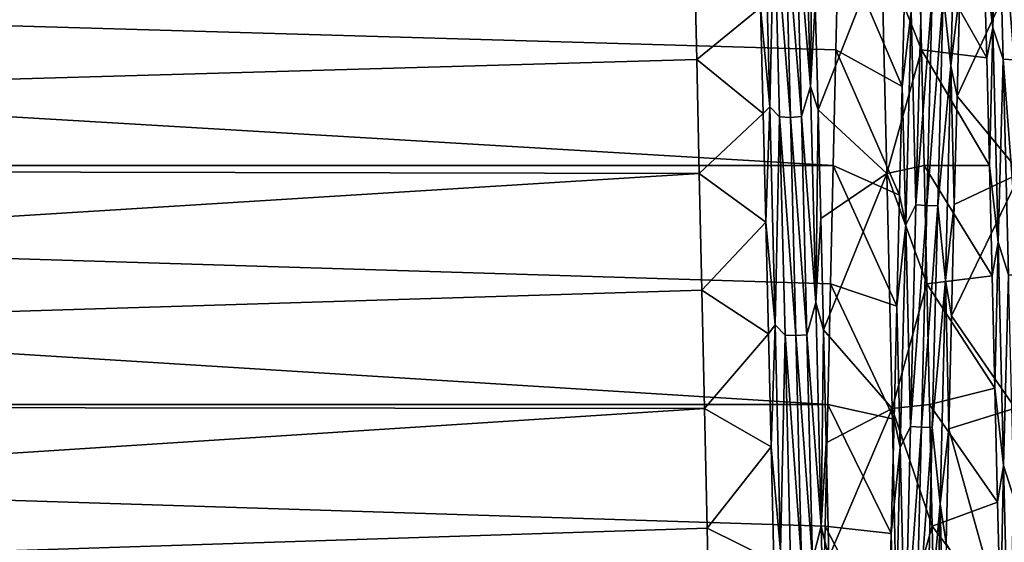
# Model space of a CAD drawing. Header units: metres. Extents: x -86 to 86, y -57 to 57.
# Tile 73 of 256: x -54.56 to -46.62, y 0.86 to 5.07. Entities that reach past the tile are written whole.
import ezdxf

# ---------------------------------------------------------------- set-up
doc = ezdxf.new("R2010")
doc.units = ezdxf.units.M
doc.layers.add('solid_125286', color=7, linetype='CONTINUOUS')

msp = doc.modelspace()

# ---------------------------------------------------------------- linework, layer by layer
at = {"layer": 'solid_125286'}
for points in [[(-46.754189, 6.609854, 31.140043), (-46.781197, 5.596679, 31.811808), (-46.710339, 4.999685, 32.0229)], [(-46.754189, 6.609854, 31.140043), (-46.710339, 4.999685, 32.0229), (-46.670673, 6.373237, 31.234999)], [(-46.710339, 4.999685, 32.0229), (-46.626717, 4.747214, 32.082748), (-46.670673, 6.373237, 31.234999)], [(-46.670673, 6.373237, 31.234999), (-46.626717, 4.747214, 32.082748), (-46.538528, 4.742861, 32.066021)], [(-46.670673, 6.373237, 31.234999), (-46.538528, 4.742861, 32.066021), (-46.582485, 6.366358, 31.219147)], [(-47.109776, 5.273051, 10.157562), (-47.004276, 6.319429, 10.676733), (-47.047852, 4.695607, 9.844449)], [(-47.047852, 4.695607, 9.844449), (-47.004276, 6.319429, 10.676733), (-46.976685, 5.299557, 10.039533)], [(-48.296547, 5.946064, 31.488308), (-48.180733, 4.527387, 32.225292), (-48.224304, 6.163219, 31.416792)], [(-48.224304, 6.163219, 31.416792), (-48.180733, 4.527387, 32.225292), (-48.162983, 6.011057, 31.586842)], [(-48.552048, 6.022457, 31.499081), (-48.584038, 5.1638, 32.025166), (-48.508198, 4.365016, 32.289703)], [(-48.552048, 6.022457, 31.499081), (-48.508198, 4.365016, 32.289703), (-48.473, 5.943727, 31.489784)], [(-48.180733, 4.527387, 32.225292), (-48.141045, 5.190172, 32.012768), (-48.162983, 6.011057, 31.586842)], [(-48.508198, 4.365016, 32.289703), (-48.429039, 4.284355, 32.270214), (-48.473, 5.943727, 31.489784)], [(-48.473, 5.943727, 31.489784), (-48.429039, 4.284355, 32.270214), (-48.340809, 4.278929, 32.253994)], [(-48.473, 5.943727, 31.489784), (-48.340809, 4.278929, 32.253994), (-48.384766, 5.935864, 31.474596)], [(-48.384766, 5.935864, 31.474596), (-48.25259, 4.287071, 32.269039), (-48.296547, 5.946064, 31.488308)], [(-48.384766, 5.935864, 31.474596), (-48.340809, 4.278929, 32.253994), (-48.25259, 4.287071, 32.269039)], [(-48.296547, 5.946064, 31.488308), (-48.25259, 4.287071, 32.269039), (-48.180733, 4.527387, 32.225292)], [(-47.954708, 5.727345, 9.107249), (-47.976357, 4.82261, 8.712509), (-79, 5.727131, 9.107166)], [(-49.118771, 5.6362, 32.936214), (-79, 5.727152, 32.892822), (-79, 3.89099, 33.613483)], [(-47.99789, 3.890726, 8.386426), (-79, 3.890939, 8.386501), (-79, 5.727131, 9.107166)], [(-47.976357, 4.82261, 8.712509), (-47.99789, 3.890726, 8.386426), (-79, 5.727131, 9.107166)], [(-47.440411, 4.526612, 9.69851), (-47.976357, 4.82261, 8.712509), (-47.954708, 5.727345, 9.107249)], [(-47.418411, 5.37377, 10.0757), (-47.440411, 4.526612, 9.69851), (-47.954708, 5.727345, 9.107249)], [(-47.60743, 5.636218, 32.936207), (-47.285198, 4.822634, 33.287483), (-47.306778, 5.727355, 32.892746)], [(-46.75922, 4.758238, 32.20594), (-47.306778, 5.727355, 32.892746), (-47.285198, 4.822634, 33.287483)], [(-46.75922, 4.758238, 32.20594), (-46.781197, 5.596679, 31.811808), (-47.306778, 5.727355, 32.892746)], [(-49.097473, 4.744082, 33.318024), (-49.118771, 5.6362, 32.936214), (-79, 3.89099, 33.613483)], [(-48.584038, 5.1638, 32.025166), (-49.118771, 5.6362, 32.936214), (-49.097473, 4.744082, 33.318024)], [(-48.141045, 5.190172, 32.012768), (-48.11911, 4.339653, 32.375042), (-47.60743, 5.636218, 32.936207)], [(-48.11911, 4.339653, 32.375042), (-47.564991, 3.826262, 33.633278), (-47.60743, 5.636218, 32.936207)], [(-47.60743, 5.636218, 32.936207), (-47.564991, 3.826262, 33.633278), (-47.285198, 4.822634, 33.287483)], [(-46.998657, 4.450786, 9.668433), (-46.445305, 5.641943, 9.066498), (-46.48785, 3.830494, 8.368005)], [(-46.998657, 4.450786, 9.668433), (-46.976685, 5.299557, 10.039533), (-46.445305, 5.641943, 9.066498)], [(-46.710339, 4.999685, 32.0229), (-46.781197, 5.596679, 31.811808), (-46.75922, 4.758238, 32.20594)], [(-47.368092, 5.132075, 10.038035), (-47.440411, 4.526612, 9.69851), (-47.418411, 5.37377, 10.0757)], [(-47.368092, 5.132075, 10.038035), (-47.286102, 5.280377, 10.160978), (-47.330063, 3.575484, 9.485521)], [(-47.330063, 3.575484, 9.485521), (-47.286102, 5.280377, 10.160978), (-47.197899, 5.27119, 10.175514)], [(-47.330063, 3.575484, 9.485521), (-47.197899, 5.27119, 10.175514), (-47.241856, 3.568652, 9.501295)], [(-47.241856, 3.568652, 9.501295), (-47.197899, 5.27119, 10.175514), (-47.109776, 5.273051, 10.157562)], [(-47.241856, 3.568652, 9.501295), (-47.109776, 5.273051, 10.157562), (-47.153732, 3.567915, 9.483309)], [(-47.153732, 3.567915, 9.483309), (-47.109776, 5.273051, 10.157562), (-47.047852, 4.695607, 9.844449)], [(-47.047852, 4.695607, 9.844449), (-46.976685, 5.299557, 10.039533), (-46.998657, 4.450786, 9.668433)], [(-48.56208, 4.311478, 32.385754), (-48.584038, 5.1638, 32.025166), (-49.097473, 4.744082, 33.318024)], [(-48.508198, 4.365016, 32.289703), (-48.584038, 5.1638, 32.025166), (-48.56208, 4.311478, 32.385754)], [(-48.180733, 4.527387, 32.225292), (-48.11911, 4.339653, 32.375042), (-48.141045, 5.190172, 32.012768)], [(-47.411942, 3.414666, 9.387676), (-47.440411, 4.526612, 9.69851), (-47.368092, 5.132075, 10.038035)], [(-47.411942, 3.414666, 9.387676), (-47.368092, 5.132075, 10.038035), (-47.330063, 3.575484, 9.485521)], [(-46.710339, 4.999685, 32.0229), (-46.75922, 4.758238, 32.20594), (-46.737232, 3.892005, 32.53558)], [(-46.710339, 4.999685, 32.0229), (-46.737232, 3.892005, 32.53558), (-46.666489, 3.274653, 32.652695)], [(-46.710339, 4.999685, 32.0229), (-46.666489, 3.274653, 32.652695), (-46.626717, 4.747214, 32.082748)], [(-47.462414, 3.653146, 9.386554), (-47.99789, 3.890726, 8.386426), (-47.976357, 4.82261, 8.712509)], [(-47.440411, 4.526612, 9.69851), (-47.462414, 3.653146, 9.386554), (-47.976357, 4.82261, 8.712509)], [(-47.564991, 3.826262, 33.633278), (-47.263504, 3.89077, 33.61356), (-47.285198, 4.822634, 33.287483)], [(-46.737232, 3.892005, 32.53558), (-47.285198, 4.822634, 33.287483), (-47.263504, 3.89077, 33.61356)], [(-46.737232, 3.892005, 32.53558), (-46.75922, 4.758238, 32.20594), (-47.285198, 4.822634, 33.287483)], [(-49.076275, 3.826248, 33.633282), (-49.097473, 4.744082, 33.318024), (-79, 3.89099, 33.613483)], [(-48.56208, 4.311478, 32.385754), (-49.097473, 4.744082, 33.318024), (-49.076275, 3.826248, 33.633282)], [(-47.153732, 3.567915, 9.483309), (-47.047852, 4.695607, 9.844449), (-47.091423, 2.965314, 9.26499)], [(-47.091423, 2.965314, 9.26499), (-47.047852, 4.695607, 9.844449), (-47.020638, 3.576223, 9.36261)], [(-47.047852, 4.695607, 9.844449), (-46.998657, 4.450786, 9.668433), (-47.020638, 3.576223, 9.36261)], [(-46.666489, 3.274653, 32.652695), (-46.582756, 3.011674, 32.67487), (-46.626717, 4.747214, 32.082748)], [(-46.626717, 4.747214, 32.082748), (-46.582756, 3.011674, 32.67487), (-46.494572, 3.009952, 32.657661)], [(-46.626717, 4.747214, 32.082748), (-46.494572, 3.009952, 32.657661), (-46.538528, 4.742861, 32.066021)], [(-48.25259, 4.287071, 32.269039), (-48.137161, 2.788443, 32.777969), (-48.180733, 4.527387, 32.225292)], [(-48.180733, 4.527387, 32.225292), (-48.137161, 2.788443, 32.777969), (-48.11911, 4.339653, 32.375042)], [(-47.411942, 3.414666, 9.387676), (-47.462414, 3.653146, 9.386554), (-47.440411, 4.526612, 9.69851)], [(-47.020638, 3.576223, 9.36261), (-46.998657, 4.450786, 9.668433), (-46.48785, 3.830494, 8.368005)], [(-48.540123, 3.433996, 32.680195), (-48.56208, 4.311478, 32.385754), (-49.076275, 3.826248, 33.633282)], [(-48.508198, 4.365016, 32.289703), (-48.56208, 4.311478, 32.385754), (-48.540123, 3.433996, 32.680195)], [(-48.508198, 4.365016, 32.289703), (-48.540123, 3.433996, 32.680195), (-48.464348, 2.606836, 32.819706)], [(-48.508198, 4.365016, 32.289703), (-48.464348, 2.606836, 32.819706), (-48.429039, 4.284355, 32.270214)], [(-48.340809, 4.278929, 32.253994), (-48.208637, 2.528652, 32.788399), (-48.25259, 4.287071, 32.269039)], [(-48.25259, 4.287071, 32.269039), (-48.208637, 2.528652, 32.788399), (-48.137161, 2.788443, 32.777969)], [(-48.137161, 2.788443, 32.777969), (-48.097176, 3.463873, 32.671379), (-48.11911, 4.339653, 32.375042)], [(-48.11911, 4.339653, 32.375042), (-48.097176, 3.463873, 32.671379), (-47.564991, 3.826262, 33.633278)], [(-48.464348, 2.606836, 32.819706), (-48.385082, 2.525596, 32.789188), (-48.429039, 4.284355, 32.270214)], [(-48.429039, 4.284355, 32.270214), (-48.296848, 2.522738, 32.77232), (-48.340809, 4.278929, 32.253994)], [(-48.429039, 4.284355, 32.270214), (-48.385082, 2.525596, 32.789188), (-48.296848, 2.522738, 32.77232)], [(-48.340809, 4.278929, 32.253994), (-48.296848, 2.522738, 32.77232), (-48.208637, 2.528652, 32.788399)], [(-49.076275, 3.826248, 33.633282), (-79, 3.89099, 33.613483), (-79, 1.96731, 34.052547)], [(-48.041046, 1.967382, 7.947437), (-79, 1.96729, 7.94745), (-79, 3.890939, 8.386501)], [(-48.019348, 2.937105, 8.130913), (-48.041046, 1.967382, 7.947437), (-79, 3.890939, 8.386501)], [(-47.99789, 3.890726, 8.386426), (-48.019348, 2.937105, 8.130913), (-79, 3.890939, 8.386501)], [(-47.484413, 2.75857, 9.141917), (-48.019348, 2.937105, 8.130913), (-47.99789, 3.890726, 8.386426)], [(-47.462414, 3.653146, 9.386554), (-47.484413, 2.75857, 9.141917), (-47.99789, 3.890726, 8.386426)], [(-47.564991, 3.826262, 33.633278), (-47.241795, 2.937135, 33.86908), (-47.263504, 3.89077, 33.61356)], [(-46.715248, 3.003366, 32.79845), (-46.737232, 3.892005, 32.53558), (-47.263504, 3.89077, 33.61356)], [(-46.715248, 3.003366, 32.79845), (-47.263504, 3.89077, 33.61356), (-47.241795, 2.937135, 33.86908)], [(-46.666489, 3.274653, 32.652695), (-46.737232, 3.892005, 32.53558), (-46.715248, 3.003366, 32.79845)], [(-49.055191, 2.887854, 33.88023), (-49.076275, 3.826248, 33.633282), (-79, 1.96731, 34.052547)], [(-48.540123, 3.433996, 32.680195), (-49.076275, 3.826248, 33.633282), (-49.055191, 2.887854, 33.88023)], [(-48.097176, 3.463873, 32.671379), (-48.075241, 2.568019, 32.900398), (-47.564991, 3.826262, 33.633278)], [(-48.075241, 2.568019, 32.900398), (-47.52243, 1.934099, 34.057537), (-47.564991, 3.826262, 33.633278)], [(-47.564991, 3.826262, 33.633278), (-47.52243, 1.934099, 34.057537), (-47.241795, 2.937135, 33.86908)], [(-47.042614, 2.68104, 9.124139), (-46.48785, 3.830494, 8.368005), (-46.530388, 1.93619, 7.942773)], [(-47.042614, 2.68104, 9.124139), (-47.020638, 3.576223, 9.36261), (-46.48785, 3.830494, 8.368005)], [(-47.411942, 3.414666, 9.387676), (-47.484413, 2.75857, 9.141917), (-47.462414, 3.653146, 9.386554)], [(-47.411942, 3.414666, 9.387676), (-47.330063, 3.575484, 9.485521), (-47.37402, 1.788049, 9.076383)], [(-47.37402, 1.788049, 9.076383), (-47.330063, 3.575484, 9.485521), (-47.241856, 3.568652, 9.501295)], [(-47.091423, 2.965314, 9.26499), (-47.020638, 3.576223, 9.36261), (-47.042614, 2.68104, 9.124139)], [(-47.37402, 1.788049, 9.076383), (-47.241856, 3.568652, 9.501295), (-47.285816, 1.783734, 9.093019)], [(-47.285816, 1.783734, 9.093019), (-47.241856, 3.568652, 9.501295), (-47.153732, 3.567915, 9.483309)], [(-47.285816, 1.783734, 9.093019), (-47.153732, 3.567915, 9.483309), (-47.197685, 1.780427, 9.075378)], [(-47.197685, 1.780427, 9.075378), (-47.153732, 3.567915, 9.483309), (-47.091423, 2.965314, 9.26499)], [(-48.518166, 2.536574, 32.907135), (-48.540123, 3.433996, 32.680195), (-49.055191, 2.887854, 33.88023)], [(-48.464348, 2.606836, 32.819706), (-48.540123, 3.433996, 32.680195), (-48.518166, 2.536574, 32.907135)], [(-48.137161, 2.788443, 32.777969), (-48.075241, 2.568019, 32.900398), (-48.097176, 3.463873, 32.671379)], [(-47.455791, 1.618764, 9.004778), (-47.484413, 2.75857, 9.141917), (-47.411942, 3.414666, 9.387676)], [(-47.455791, 1.618764, 9.004778), (-47.411942, 3.414666, 9.387676), (-47.37402, 1.788049, 9.076383)], [(-46.666489, 3.274653, 32.652695), (-46.715248, 3.003366, 32.79845), (-46.693264, 2.09727, 32.992603)], [(-46.666489, 3.274653, 32.652695), (-46.693264, 2.09727, 32.992603), (-46.622639, 1.474215, 33.013737)], [(-46.666489, 3.274653, 32.652695), (-46.622639, 1.474215, 33.013737), (-46.582756, 3.011674, 32.67487)], [(-47.506413, 1.848046, 8.966484), (-48.041046, 1.967382, 7.947437), (-48.019348, 2.937105, 8.130913)], [(-47.484413, 2.75857, 9.141917), (-47.506413, 1.848046, 8.966484), (-48.019348, 2.937105, 8.130913)], [(-47.52243, 1.934099, 34.057537), (-47.220322, 1.967395, 34.052563), (-47.241795, 2.937135, 33.86908)], [(-46.693264, 2.09727, 32.992603), (-46.715248, 3.003366, 32.79845), (-47.241795, 2.937135, 33.86908)], [(-46.693264, 2.09727, 32.992603), (-47.241795, 2.937135, 33.86908), (-47.220322, 1.967395, 34.052563)], [(-47.197685, 1.780427, 9.075378), (-47.091423, 2.965314, 9.26499), (-47.134995, 1.167569, 8.95286)], [(-47.134995, 1.167569, 8.95286), (-47.091423, 2.965314, 9.26499), (-47.06459, 1.770372, 8.954837)], [(-47.091423, 2.965314, 9.26499), (-47.042614, 2.68104, 9.124139), (-47.06459, 1.770372, 8.954837)], [(-46.622639, 1.474215, 33.013737), (-46.538795, 1.206352, 32.996216), (-46.582756, 3.011674, 32.67487)], [(-49.033924, 1.934098, 34.057537), (-49.055191, 2.887854, 33.88023), (-79, 1.96731, 34.052547)], [(-48.518166, 2.536574, 32.907135), (-49.055191, 2.887854, 33.88023), (-49.033924, 1.934098, 34.057537)], [(-48.208637, 2.528652, 32.788399), (-48.093586, 0.986163, 33.063549), (-48.137161, 2.788443, 32.777969)], [(-48.137161, 2.788443, 32.777969), (-48.093586, 0.986163, 33.063549), (-48.075241, 2.568019, 32.900398)], [(-47.455791, 1.618764, 9.004778), (-47.506413, 1.848046, 8.966484), (-47.484413, 2.75857, 9.141917)], [(-47.06459, 1.770372, 8.954837), (-47.042614, 2.68104, 9.124139), (-46.530388, 1.93619, 7.942773)], [(-48.464348, 2.606836, 32.819706), (-48.518166, 2.536574, 32.907135), (-48.496204, 1.624527, 33.065536)], [(-48.464348, 2.606836, 32.819706), (-48.496204, 1.624527, 33.065536), (-48.420498, 0.788744, 33.078362)], [(-48.464348, 2.606836, 32.819706), (-48.420498, 0.788744, 33.078362), (-48.385082, 2.525596, 32.789188)], [(-48.093586, 0.986163, 33.063549), (-48.053303, 1.657385, 33.061058), (-48.075241, 2.568019, 32.900398)], [(-48.075241, 2.568019, 32.900398), (-48.053303, 1.657385, 33.061058), (-47.52243, 1.934099, 34.057537)], [(-48.496204, 1.624527, 33.065536), (-48.518166, 2.536574, 32.907135), (-49.033924, 1.934098, 34.057537)], [(-48.420498, 0.788744, 33.078362), (-48.341122, 0.708524, 33.036198), (-48.385082, 2.525596, 32.789188)], [(-48.385082, 2.525596, 32.789188), (-48.341122, 0.708524, 33.036198), (-48.252892, 0.708303, 33.019089)], [(-48.385082, 2.525596, 32.789188), (-48.252892, 0.708303, 33.019089), (-48.296848, 2.522738, 32.77232)], [(-48.296848, 2.522738, 32.77232), (-48.164684, 0.711861, 33.035866), (-48.208637, 2.528652, 32.788399)], [(-48.296848, 2.522738, 32.77232), (-48.252892, 0.708303, 33.019089), (-48.164684, 0.711861, 33.035866)], [(-48.208637, 2.528652, 32.788399), (-48.164684, 0.711861, 33.035866), (-48.093586, 0.986163, 33.063549)], [(-46.671276, 1.178902, 33.117138), (-46.693264, 2.09727, 32.992603), (-47.220322, 1.967395, 34.052563)], [(-46.622639, 1.474215, 33.013737), (-46.693264, 2.09727, 32.992603), (-46.671276, 1.178902, 33.117138)], [(-48.041046, 1.967382, 7.947437), (-48.062695, 0.986598, 7.836922), (-79, 1.96729, 7.94745)], [(-49.033924, 1.934098, 34.057537), (-79, 1.96731, 34.052547), (-79, 0, 34.200001)], [(-48.084133, 0, 7.8), (-79, 0, 7.8), (-79, 1.96729, 7.94745)], [(-48.062695, 0.986598, 7.836922), (-48.084133, 0, 7.8), (-79, 1.96729, 7.94745)], [(-49.012604, 0.969794, 34.164326), (-49.033924, 1.934098, 34.057537), (-79, 0, 34.200001)], [(-48.496204, 1.624527, 33.065536), (-49.033924, 1.934098, 34.057537), (-49.012604, 0.969794, 34.164326)], [(-47.528416, 0.926616, 8.86097), (-48.062695, 0.986598, 7.836922), (-48.041046, 1.967382, 7.947437)], [(-48.053303, 1.657385, 33.061058), (-48.031372, 0.737332, 33.152325), (-47.52243, 1.934099, 34.057537)], [(-47.506413, 1.848046, 8.966484), (-47.528416, 0.926616, 8.86097), (-48.041046, 1.967382, 7.947437)], [(-48.031372, 0.737332, 33.152325), (-47.480152, 0, 34.200001), (-47.52243, 1.934099, 34.057537)], [(-47.52243, 1.934099, 34.057537), (-47.19878, 0.9866, 34.163078), (-47.220322, 1.967395, 34.052563)], [(-47.52243, 1.934099, 34.057537), (-47.480152, 0, 34.200001), (-47.19878, 0.9866, 34.163078)], [(-46.671276, 1.178902, 33.117138), (-47.220322, 1.967395, 34.052563), (-47.19878, 0.9866, 34.163078)], [(-47.06459, 1.770372, 8.954837), (-46.530388, 1.93619, 7.942773), (-46.573009, 0, 7.8)], [(-47.455791, 1.618764, 9.004778), (-47.528416, 0.926616, 8.86097), (-47.506413, 1.848046, 8.966484)], [(-47.455791, 1.618764, 9.004778), (-47.37402, 1.788049, 9.076383), (-47.41798, -0.040929, 8.943337)], [(-47.41798, -0.040929, 8.943337), (-47.37402, 1.788049, 9.076383), (-47.285816, 1.783734, 9.093019)], [(-47.41798, -0.040929, 8.943337), (-47.285816, 1.783734, 9.093019), (-47.329773, -0.042626, 8.960434)], [(-47.329773, -0.042626, 8.960434), (-47.285816, 1.783734, 9.093019), (-47.197685, 1.780427, 9.075378)], [(-47.329773, -0.042626, 8.960434), (-47.197685, 1.780427, 9.075378), (-47.241638, -0.048419, 8.943496)], [(-47.241638, -0.048419, 8.943496), (-47.197685, 1.780427, 9.075378), (-47.134995, 1.167569, 8.95286)], [(-47.134995, 1.167569, 8.95286), (-47.06459, 1.770372, 8.954837), (-47.086571, 0.849263, 8.855324)], [(-47.086571, 0.849263, 8.855324), (-47.06459, 1.770372, 8.954837), (-46.573009, 0, 7.8)], [(-48.474247, 0.70323, 33.154354), (-48.496204, 1.624527, 33.065536), (-49.012604, 0.969794, 34.164326)], [(-48.420498, 0.788744, 33.078362), (-48.496204, 1.624527, 33.065536), (-48.474247, 0.70323, 33.154354)], [(-48.093586, 0.986163, 33.063549), (-48.031372, 0.737332, 33.152325), (-48.053303, 1.657385, 33.061058)], [(-47.499645, -0.214559, 8.898056), (-47.528416, 0.926616, 8.86097), (-47.455791, 1.618764, 9.004778)], [(-47.499645, -0.214559, 8.898056), (-47.455791, 1.618764, 9.004778), (-47.41798, -0.040929, 8.943337)], [(-46.622639, 1.474215, 33.013737), (-46.671276, 1.178902, 33.117138), (-46.649281, 0.253337, 33.171722)], [(-46.622639, 1.474215, 33.013737), (-46.649281, 0.253337, 33.171722), (-46.578789, -0.360251, 33.098587)], [(-46.622639, 1.474215, 33.013737), (-46.578789, -0.360251, 33.098587), (-46.538795, 1.206352, 32.996216)], [(-47.241638, -0.048419, 8.943496), (-47.134995, 1.167569, 8.95286), (-47.178566, -0.656794, 8.914096)], [(-46.649281, 0.253337, 33.171722), (-46.671276, 1.178902, 33.117138), (-47.19878, 0.9866, 34.163078)], [(-47.178566, -0.656794, 8.914096), (-47.134995, 1.167569, 8.95286), (-47.108555, -0.076993, 8.825862)], [(-47.134995, 1.167569, 8.95286), (-47.086571, 0.849263, 8.855324), (-47.108555, -0.076993, 8.825862)], [(-49.012604, 0.969794, 34.164326), (-79, 0, 34.200001), (-48.991276, 0, 34.200001)], [(-48.474247, 0.70323, 33.154354), (-49.012604, 0.969794, 34.164326), (-48.991276, 0, 34.200001)], [(-48.164684, 0.711861, 33.035866), (-48.050014, -0.838426, 33.074585), (-48.093586, 0.986163, 33.063549)], [(-48.093586, 0.986163, 33.063549), (-48.050014, -0.838426, 33.074585), (-48.031372, 0.737332, 33.152325)], [(-47.550423, -0.00044, 8.825635), (-48.084133, 0, 7.8), (-48.062695, 0.986598, 7.836922)], [(-47.528416, 0.926616, 8.86097), (-47.550423, -0.00044, 8.825635), (-48.062695, 0.986598, 7.836922)], [(-47.480152, 0, 34.200001), (-47.176991, 0, 34.200001), (-47.19878, 0.9866, 34.163078)], [(-46.649281, 0.253337, 33.171722), (-47.19878, 0.9866, 34.163078), (-47.176991, 0, 34.200001)], [(-47.499645, -0.214559, 8.898056), (-47.550423, -0.00044, 8.825635), (-47.528416, 0.926616, 8.86097)]]:
    msp.add_3dface(points, dxfattribs=at)

doc.saveas('drawing.dxf')
